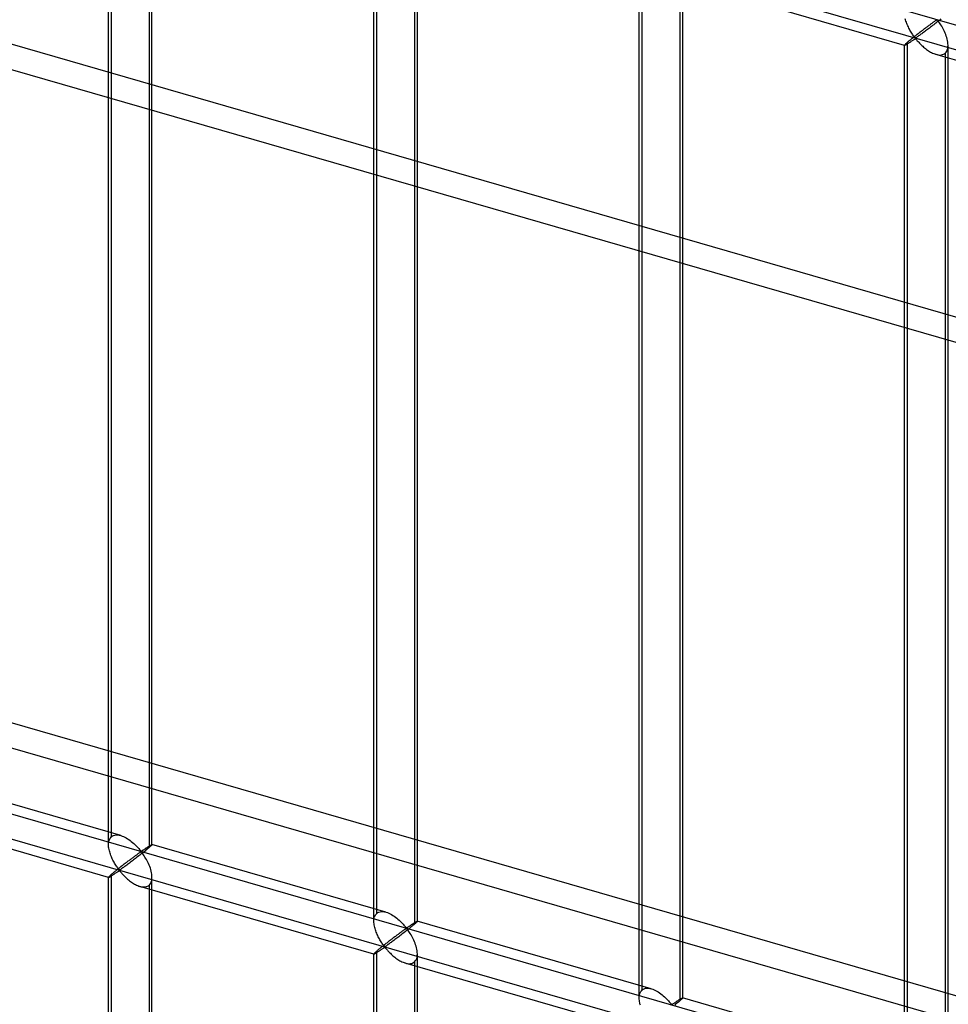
# Model space of a CAD drawing. Header units: millimetres. Extents: x -527 to 557, y -623 to 637.
# Tile 45 of 80: x 85 to 191, y 356 to 469. Entities that reach past the tile are written whole.
import ezdxf

# ---------------------------------------------------------------- set-up
doc = ezdxf.new("R2010")
doc.units = ezdxf.units.MM
doc.layers.add('MAIN-2', color=7, linetype='Continuous')

msp = doc.modelspace()

# ---------------------------------------------------------------- linework, layer by layer
at = {"layer": 'MAIN-2'}
for p, q in [((-175.9, 575.08), (555.9, 363.83)), ((526.54, 369.42), (-176.23, 572.29)), ((428.28, 367.11), (-205.25, 550)), ((-207.75, 547.83), (431.46, 363.31)), ((271.91, 334.31), (-369.71, 519.53)), ((-372.21, 517.37), (269.41, 332.15)), ((95.11, 375.61), (95.11, 493.24)), ((94.78, 374.69), (94.78, 492.91)), ((99.44, 491.99), (99.44, 374.36)), ((99.77, 374.69), (99.77, 492.91)), ((125.27, 365.89), (125.27, 484.1)), ((125.6, 366.8), (125.6, 484.44)), ((130.27, 365.89), (130.27, 484.1)), ((129.93, 483.19), (129.93, 365.55)), ((155.76, 357.09), (155.76, 475.3)), ((156.09, 358), (156.09, 475.64)), ((160.76, 357.09), (160.76, 475.3)), ((186.26, 466.49), (159.37, 474.26)), ((160.42, 474.39), (160.42, 356.75)), ((186.38, 469.42), (186.34, 469.55)), ((186.42, 469.28), (186.38, 469.42)), ((189.79, 469.3), (189.74, 469.26)), ((189.84, 469.33), (189.79, 469.3)), ((189.89, 469.36), (189.84, 469.33)), ((189.94, 469.39), (189.89, 469.36)), ((190, 469.4), (189.94, 469.39)), ((190.1, 469.31), (190, 469.4)), ((190.21, 469.34), (190.09, 469.24)), ((190.18, 469.2), (190.1, 469.31)), ((190.33, 469.43), (190.21, 469.34)), ((190.44, 469.52), (190.33, 469.43)), ((186.47, 469.14), (186.42, 469.28)), ((186.52, 469.01), (186.47, 469.14)), ((186.57, 468.87), (186.52, 469.01)), ((186.63, 468.74), (186.57, 468.87)), ((186.69, 468.61), (186.63, 468.74)), ((186.75, 468.48), (186.69, 468.61)), ((186.82, 468.35), (186.75, 468.48)), ((186.88, 468.23), (186.82, 468.35)), ((186.95, 468.11), (186.88, 468.23)), ((188.32, 468.21), (188.23, 468.15)), ((188.4, 468.28), (188.32, 468.21)), ((188.48, 468.34), (188.4, 468.28)), ((188.56, 468.4), (188.48, 468.34)), ((188.65, 468.46), (188.56, 468.4)), ((188.73, 468.52), (188.65, 468.46)), ((188.76, 468.22), (188.65, 468.14)), ((188.81, 468.58), (188.73, 468.52)), ((188.88, 468.31), (188.76, 468.22)), ((188.88, 468.64), (188.81, 468.58)), ((188.96, 468.7), (188.88, 468.64)), ((189, 468.4), (188.88, 468.31)), ((189.04, 468.75), (188.96, 468.7)), ((189.11, 468.48), (189, 468.4)), ((189.11, 468.81), (189.04, 468.75)), ((189.18, 468.86), (189.11, 468.81)), ((189.23, 468.58), (189.11, 468.48)), ((189.25, 468.91), (189.18, 468.86)), ((189.35, 468.67), (189.23, 468.58)), ((189.32, 468.96), (189.25, 468.91)), ((189.38, 469.01), (189.32, 468.96)), ((189.47, 468.76), (189.35, 468.67)), ((189.45, 469.06), (189.38, 469.01)), ((189.51, 469.1), (189.45, 469.06)), ((189.6, 468.85), (189.47, 468.76)), ((189.57, 469.15), (189.51, 469.1)), ((189.63, 469.19), (189.57, 469.15)), ((189.72, 468.95), (189.6, 468.85)), ((189.69, 469.23), (189.63, 469.19)), ((189.74, 469.26), (189.69, 469.23)), ((189.85, 469.05), (189.72, 468.95)), ((189.97, 469.14), (189.85, 469.05)), ((190.09, 469.24), (189.97, 469.14)), ((190.26, 469.09), (190.18, 469.2)), ((190.35, 468.97), (190.26, 469.09)), ((190.43, 468.83), (190.35, 468.97)), ((190.52, 468.69), (190.43, 468.83)), ((190.6, 468.54), (190.52, 468.69)), ((190.69, 468.39), (190.6, 468.54)), ((190.77, 468.23), (190.69, 468.39)), ((190.85, 468.07), (190.77, 468.23)), ((186.83, 467.04), (186.76, 466.99)), ((186.9, 467.1), (186.83, 467.04)), ((186.97, 467.16), (186.9, 467.1)), ((187.02, 468), (186.95, 468.11)), ((187.05, 467.22), (186.97, 467.16)), ((187.09, 467.89), (187.02, 468)), ((187.13, 467.28), (187.05, 467.22)), ((187.15, 467.78), (187.09, 467.89)), ((187.09, 467), (187.16, 467.05)), ((187.21, 467.35), (187.13, 467.28)), ((187.22, 467.69), (187.15, 467.78)), ((187.16, 467.05), (187.23, 467.09)), ((187.29, 467.41), (187.21, 467.35)), ((187.29, 467.59), (187.22, 467.69)), ((187.23, 467.09), (187.29, 467.14)), ((187.35, 467.51), (187.29, 467.59)), ((187.37, 467.48), (187.29, 467.41)), ((187.29, 467.14), (187.35, 467.18)), ((187.41, 467.43), (187.35, 467.51)), ((187.35, 467.18), (187.42, 467.21)), ((187.46, 467.55), (187.37, 467.48)), ((187.49, 467.36), (187.41, 467.43)), ((187.42, 467.21), (187.5, 467.23)), ((187.54, 467.62), (187.46, 467.55)), ((187.58, 467.37), (187.49, 467.36)), ((187.5, 467.23), (187.59, 467.17)), ((187.63, 467.68), (187.54, 467.62)), ((187.65, 467.41), (187.58, 467.37)), ((187.59, 467.17), (187.65, 467.09)), ((187.72, 467.75), (187.63, 467.68)), ((187.72, 467.46), (187.65, 467.41)), ((187.65, 467.09), (187.72, 467.01)), ((187.81, 467.82), (187.72, 467.75)), ((187.79, 467.51), (187.72, 467.46)), ((187.87, 467.57), (187.79, 467.51)), ((187.89, 467.89), (187.81, 467.82)), ((187.96, 467.63), (187.87, 467.57)), ((187.98, 467.96), (187.89, 467.89)), ((188.04, 467.69), (187.96, 467.63)), ((188.06, 468.02), (187.98, 467.96)), ((188.14, 467.76), (188.04, 467.69)), ((188.15, 468.09), (188.06, 468.02)), ((188.23, 467.83), (188.14, 467.76)), ((188.23, 468.15), (188.15, 468.09)), ((188.33, 467.9), (188.23, 467.83)), ((188.44, 467.98), (188.33, 467.9)), ((188.54, 468.05), (188.44, 467.98)), ((188.65, 468.14), (188.54, 468.05)), ((190.92, 467.9), (190.85, 468.07)), ((190.99, 467.73), (190.92, 467.9)), ((191.05, 467.55), (190.99, 467.73)), ((191.11, 467.38), (191.05, 467.55)), ((191.15, 467.21), (191.11, 467.38)), ((191.19, 467.03), (191.15, 467.21)), ((191.22, 466.86), (191.19, 467.03)), ((186.26, 466.51), (186.25, 466.5)), ((186.25, 466.5), (186.25, 466.5)), ((186.25, 466.5), (186.25, 466.5)), ((186.25, 466.5), (186.25, 466.5)), ((186.25, 466.5), (186.25, 466.49)), ((186.25, 348.29), (186.25, 466.5)), ((186.25, 466.49), (186.26, 466.49)), ((186.27, 466.53), (186.26, 466.51)), ((186.26, 466.49), (186.26, 466.49)), ((186.26, 466.49), (186.27, 466.49)), ((186.3, 466.56), (186.27, 466.53)), ((186.27, 466.49), (186.29, 466.5)), ((186.29, 466.5), (186.32, 466.51)), ((186.33, 466.6), (186.3, 466.56)), ((186.32, 466.51), (186.35, 466.53)), ((186.38, 466.65), (186.33, 466.6)), ((186.35, 466.53), (186.38, 466.55)), ((186.44, 466.7), (186.38, 466.65)), ((186.38, 466.55), (186.42, 466.57)), ((186.42, 466.57), (186.47, 466.6)), ((186.51, 466.77), (186.44, 466.7)), ((186.47, 466.6), (186.52, 466.63)), ((186.59, 466.84), (186.51, 466.77)), ((186.52, 466.63), (186.58, 466.66)), ((186.58, 466.66), (186.63, 466.7)), ((186.64, 466.88), (186.59, 466.84)), ((186.59, 349.2), (186.59, 466.84)), ((186.63, 466.7), (186.69, 466.74)), ((186.7, 466.93), (186.64, 466.88)), ((186.69, 466.74), (186.76, 466.78)), ((186.76, 466.99), (186.7, 466.93)), ((186.76, 466.78), (186.82, 466.82)), ((186.82, 466.82), (186.89, 466.86)), ((186.89, 466.86), (186.96, 466.91)), ((186.96, 466.91), (187.02, 466.96)), ((187.02, 466.96), (187.09, 467)), ((187.72, 467.01), (187.8, 466.93)), ((187.8, 466.93), (187.88, 466.84)), ((187.88, 466.84), (187.96, 466.75)), ((187.96, 466.75), (188.05, 466.66)), ((188.05, 466.66), (188.14, 466.57)), ((188.14, 466.57), (188.24, 466.47)), ((188.24, 466.47), (188.34, 466.38)), ((188.34, 466.38), (188.44, 466.29)), ((188.44, 466.29), (188.55, 466.2)), ((188.55, 466.2), (188.66, 466.11)), ((188.66, 466.11), (188.77, 466.03)), ((188.77, 466.03), (188.88, 465.94)), ((188.88, 465.94), (189, 465.87)), ((191.1, 465.82), (191.17, 465.97)), ((191.17, 465.97), (191.21, 466.14)), ((191.21, 466.14), (191.24, 466.32)), ((191.24, 466.68), (191.22, 466.86)), ((191.25, 466.51), (191.24, 466.68)), ((191.24, 466.32), (191.25, 466.51)), ((191.25, 348.29), (191.25, 466.5)), ((189, 465.87), (189.12, 465.79)), ((189.12, 465.79), (189.24, 465.72)), ((189.24, 465.72), (189.36, 465.66)), ((189.36, 465.66), (189.48, 465.6)), ((189.48, 465.6), (189.6, 465.54)), ((189.6, 465.54), (189.72, 465.5)), ((189.72, 465.5), (189.85, 465.46)), ((189.85, 465.46), (189.99, 465.42)), ((216.75, 457.69), (189.86, 465.45)), ((189.99, 465.42), (190.12, 465.4)), ((190.12, 465.4), (190.25, 465.38)), ((190.25, 465.38), (190.38, 465.38)), ((190.38, 465.38), (190.5, 465.4)), ((190.5, 465.4), (190.62, 465.43)), ((190.62, 465.43), (190.73, 465.47)), ((190.73, 465.47), (190.83, 465.52)), ((190.83, 465.52), (190.91, 465.59)), ((190.91, 465.59), (191.02, 465.69)), ((190.91, 465.59), (190.91, 347.95)), ((191.02, 465.69), (191.1, 465.82)), ((-175.9, 453.12), (555.9, 241.87)), ((526.54, 247.45), (-176.23, 450.33)), ((96.17, 375.74), (69.28, 383.5)), ((94.78, 370.93), (67.89, 378.7)), ((94.91, 375.33), (94.96, 375.44)), ((94.96, 375.44), (95.03, 375.53)), ((95.03, 375.53), (95.11, 375.61)), ((95.11, 375.61), (95.23, 375.69)), ((95.23, 375.69), (95.36, 375.75)), ((95.36, 375.75), (95.51, 375.79)), ((95.51, 375.79), (95.66, 375.81)), ((95.66, 375.81), (95.83, 375.8)), ((95.83, 375.8), (96, 375.78)), ((96, 375.78), (96.18, 375.74)), ((96.18, 375.74), (96.34, 375.68)), ((96.34, 375.68), (96.49, 375.62)), ((96.49, 375.62), (96.65, 375.55)), ((96.65, 375.55), (96.8, 375.46)), ((96.8, 375.46), (96.95, 375.37)), ((94.78, 374.82), (94.8, 374.96)), ((94.78, 374.68), (94.78, 374.82)), ((94.78, 374.54), (94.78, 374.68)), ((94.79, 374.41), (94.78, 374.54)), ((94.81, 374.27), (94.79, 374.41)), ((94.8, 374.96), (94.82, 375.09)), ((94.82, 375.09), (94.86, 375.22)), ((94.86, 375.22), (94.91, 375.33)), ((96.95, 375.37), (97.1, 375.27)), ((97.1, 375.27), (97.25, 375.17)), ((97.25, 375.17), (97.39, 375.06)), ((97.39, 375.06), (97.53, 374.95)), ((97.53, 374.95), (97.67, 374.83)), ((97.67, 374.83), (97.79, 374.71)), ((97.79, 374.71), (97.92, 374.59)), ((97.92, 374.59), (98.03, 374.48)), ((98.03, 374.48), (98.14, 374.36)), ((98.14, 374.36), (98.24, 374.25)), ((99.06, 374.28), (99.11, 374.31)), ((99.11, 374.31), (99.16, 374.34)), ((99.16, 374.34), (99.21, 374.37)), ((99.21, 374.37), (99.25, 374.41)), ((99.25, 374.41), (99.3, 374.44)), ((99.3, 374.44), (99.35, 374.46)), ((99.35, 374.46), (99.39, 374.49)), ((99.44, 374.36), (99.36, 374.29)), ((99.39, 374.49), (99.43, 374.52)), ((99.43, 374.52), (99.47, 374.54)), ((99.5, 374.41), (99.44, 374.36)), ((99.47, 374.54), (99.51, 374.57)), ((99.55, 374.46), (99.5, 374.41)), ((99.51, 374.57), (99.55, 374.59)), ((99.55, 374.59), (99.58, 374.61)), ((99.6, 374.5), (99.55, 374.46)), ((99.58, 374.61), (99.61, 374.63)), ((99.64, 374.54), (99.6, 374.5)), ((99.61, 374.63), (99.64, 374.65)), ((99.64, 374.65), (99.67, 374.66)), ((99.68, 374.57), (99.64, 374.54)), ((99.67, 374.66), (99.69, 374.67)), ((99.71, 374.6), (99.68, 374.57)), ((99.69, 374.67), (99.71, 374.68)), ((99.71, 374.68), (99.73, 374.69)), ((99.73, 374.63), (99.71, 374.6)), ((99.73, 374.69), (99.75, 374.7)), ((99.75, 374.65), (99.73, 374.63)), ((99.75, 374.7), (99.76, 374.7)), ((99.77, 374.67), (99.75, 374.65)), ((99.76, 374.7), (99.77, 374.7)), ((99.77, 374.7), (99.77, 374.7)), ((99.77, 374.7), (99.77, 374.7)), ((99.77, 374.7), (99.77, 374.7)), ((99.77, 374.7), (99.77, 374.7)), ((99.77, 374.7), (99.77, 374.69)), ((126.66, 366.94), (99.77, 374.7)), ((99.77, 374.69), (99.77, 374.69)), ((99.77, 374.69), (99.77, 374.68)), ((99.77, 374.68), (99.77, 374.67)), ((94.84, 374.13), (94.81, 374.27)), ((94.87, 373.99), (94.84, 374.13)), ((94.91, 373.86), (94.87, 373.99)), ((94.95, 373.72), (94.91, 373.86)), ((94.99, 373.58), (94.95, 373.72)), ((95.04, 373.45), (94.99, 373.58)), ((95.1, 373.31), (95.04, 373.45)), ((95.15, 373.18), (95.1, 373.31)), ((95.21, 373.05), (95.15, 373.18)), ((97.56, 373.19), (97.49, 373.14)), ((97.63, 373.25), (97.56, 373.19)), ((97.71, 373.3), (97.63, 373.25)), ((97.78, 373.35), (97.71, 373.3)), ((97.84, 373.4), (97.78, 373.35)), ((97.91, 373.45), (97.84, 373.4)), ((98, 373.2), (97.88, 373.11)), ((97.98, 373.5), (97.91, 373.45)), ((98.04, 373.54), (97.98, 373.5)), ((98.12, 373.29), (98, 373.2)), ((98.1, 373.59), (98.04, 373.54)), ((98.16, 373.63), (98.1, 373.59)), ((98.25, 373.39), (98.12, 373.29)), ((98.21, 373.67), (98.16, 373.63)), ((98.27, 373.7), (98.21, 373.67)), ((98.24, 374.25), (98.33, 374.14)), ((98.37, 373.49), (98.25, 373.39)), ((98.32, 373.74), (98.27, 373.7)), ((98.37, 373.77), (98.32, 373.74)), ((98.33, 374.14), (98.42, 374.05)), ((98.41, 373.8), (98.37, 373.77)), ((98.5, 373.59), (98.37, 373.49)), ((98.46, 373.83), (98.41, 373.8)), ((98.42, 374.05), (98.53, 373.96)), ((98.53, 373.84), (98.46, 373.83)), ((98.62, 373.68), (98.5, 373.59)), ((98.53, 373.96), (98.59, 373.97)), ((98.63, 373.75), (98.53, 373.84)), ((98.59, 373.97), (98.64, 373.99)), ((98.74, 373.78), (98.62, 373.68)), ((98.71, 373.65), (98.63, 373.75)), ((98.64, 373.99), (98.68, 374.02)), ((98.68, 374.02), (98.73, 374.05)), ((98.79, 373.53), (98.71, 373.65)), ((98.73, 374.05), (98.77, 374.08)), ((98.86, 373.87), (98.74, 373.78)), ((98.77, 374.08), (98.82, 374.11)), ((98.87, 373.41), (98.79, 373.53)), ((98.82, 374.11), (98.87, 374.15)), ((98.97, 373.96), (98.86, 373.87)), ((98.87, 374.15), (98.92, 374.18)), ((98.96, 373.27), (98.87, 373.41)), ((98.92, 374.18), (98.97, 374.21)), ((99.04, 373.13), (98.96, 373.27)), ((98.97, 374.21), (99.02, 374.24)), ((99.08, 374.05), (98.97, 373.96)), ((99.02, 374.24), (99.06, 374.28)), ((99.18, 374.13), (99.08, 374.05)), ((99.27, 374.21), (99.18, 374.13)), ((99.36, 374.29), (99.27, 374.21)), ((95.28, 372.92), (95.21, 373.05)), ((95.34, 372.79), (95.28, 372.92)), ((95.41, 372.67), (95.34, 372.79)), ((95.48, 372.55), (95.41, 372.67)), ((95.54, 372.44), (95.48, 372.55)), ((95.61, 372.33), (95.54, 372.44)), ((95.68, 372.23), (95.61, 372.33)), ((95.75, 372.13), (95.68, 372.23)), ((95.81, 372.03), (95.75, 372.13)), ((96.07, 372.06), (95.98, 371.99)), ((96.16, 372.13), (96.07, 372.06)), ((96.24, 372.19), (96.16, 372.13)), ((96.33, 372.26), (96.24, 372.19)), ((96.42, 372.33), (96.33, 372.26)), ((96.48, 372.07), (96.4, 372.01)), ((96.5, 372.4), (96.42, 372.33)), ((96.57, 372.13), (96.48, 372.07)), ((96.59, 372.46), (96.5, 372.4)), ((96.66, 372.2), (96.57, 372.13)), ((96.67, 372.53), (96.59, 372.46)), ((96.76, 372.27), (96.66, 372.2)), ((96.76, 372.59), (96.67, 372.53)), ((96.84, 372.65), (96.76, 372.59)), ((96.86, 372.34), (96.76, 372.27)), ((96.92, 372.72), (96.84, 372.65)), ((96.96, 372.42), (96.86, 372.34)), ((97.01, 372.78), (96.92, 372.72)), ((97.07, 372.5), (96.96, 372.42)), ((97.09, 372.84), (97.01, 372.78)), ((97.18, 372.58), (97.07, 372.5)), ((97.17, 372.9), (97.09, 372.84)), ((97.25, 372.96), (97.17, 372.9)), ((97.29, 372.66), (97.18, 372.58)), ((97.33, 373.02), (97.25, 372.96)), ((97.41, 372.75), (97.29, 372.66)), ((97.41, 373.08), (97.33, 373.02)), ((97.49, 373.14), (97.41, 373.08)), ((97.52, 372.84), (97.41, 372.75)), ((97.64, 372.93), (97.52, 372.84)), ((97.76, 373.02), (97.64, 372.93)), ((97.88, 373.11), (97.76, 373.02)), ((99.13, 372.99), (99.04, 373.13)), ((99.21, 372.83), (99.13, 372.99)), ((99.3, 372.67), (99.21, 372.83)), ((99.37, 372.51), (99.3, 372.67)), ((99.45, 372.34), (99.37, 372.51)), ((99.52, 372.17), (99.45, 372.34)), ((99.58, 371.99), (99.52, 372.17)), ((94.8, 370.98), (94.78, 370.95)), ((94.78, 370.95), (94.78, 370.94)), ((94.78, 370.94), (94.78, 370.94)), ((94.78, 370.94), (94.78, 370.94)), ((94.78, 370.94), (94.78, 370.94)), ((94.78, 370.94), (94.78, 370.94)), ((94.78, 370.94), (94.78, 370.93)), ((94.78, 252.73), (94.78, 370.94)), ((94.78, 370.93), (94.78, 370.93)), ((94.78, 370.93), (94.8, 370.93)), ((94.82, 371.01), (94.8, 370.98)), ((94.8, 370.93), (94.82, 370.94)), ((94.86, 371.04), (94.82, 371.01)), ((94.82, 370.94), (94.84, 370.95)), ((94.84, 370.95), (94.87, 370.97)), ((94.91, 371.09), (94.86, 371.04)), ((94.87, 370.97), (94.91, 370.99)), ((94.96, 371.14), (94.91, 371.09)), ((94.91, 370.99), (94.95, 371.01)), ((94.95, 371.01), (95, 371.04)), ((95.03, 371.21), (94.96, 371.14)), ((95, 371.04), (95.05, 371.07)), ((95.11, 371.28), (95.03, 371.21)), ((95.05, 371.07), (95.1, 371.1)), ((95.1, 371.1), (95.16, 371.14)), ((95.17, 371.32), (95.11, 371.28)), ((95.11, 253.64), (95.11, 371.28)), ((95.16, 371.14), (95.22, 371.18)), ((95.23, 371.37), (95.17, 371.32)), ((95.22, 371.18), (95.28, 371.22)), ((95.29, 371.43), (95.23, 371.37)), ((95.28, 371.22), (95.35, 371.26)), ((95.36, 371.48), (95.29, 371.43)), ((95.35, 371.26), (95.41, 371.31)), ((95.43, 371.54), (95.36, 371.48)), ((95.41, 371.31), (95.48, 371.35)), ((95.5, 371.6), (95.43, 371.54)), ((95.48, 371.35), (95.55, 371.4)), ((95.57, 371.66), (95.5, 371.6)), ((95.55, 371.4), (95.62, 371.44)), ((95.65, 371.72), (95.57, 371.66)), ((95.62, 371.44), (95.68, 371.49)), ((95.73, 371.79), (95.65, 371.72)), ((95.68, 371.49), (95.75, 371.53)), ((95.81, 371.86), (95.73, 371.79)), ((95.75, 371.53), (95.82, 371.58)), ((95.88, 371.95), (95.81, 372.03)), ((95.9, 371.92), (95.81, 371.86)), ((95.82, 371.58), (95.88, 371.62)), ((95.94, 371.87), (95.88, 371.95)), ((95.88, 371.62), (95.94, 371.66)), ((95.98, 371.99), (95.9, 371.92)), ((96.02, 371.8), (95.94, 371.87)), ((95.94, 371.66), (96.03, 371.67)), ((96.11, 371.81), (96.02, 371.8)), ((96.03, 371.67), (96.11, 371.61)), ((96.17, 371.85), (96.11, 371.81)), ((96.11, 371.61), (96.18, 371.53)), ((96.24, 371.9), (96.17, 371.85)), ((96.18, 371.53), (96.25, 371.45)), ((96.32, 371.95), (96.24, 371.9)), ((96.25, 371.45), (96.32, 371.37)), ((96.4, 372.01), (96.32, 371.95)), ((96.32, 371.37), (96.4, 371.28)), ((96.4, 371.28), (96.49, 371.19)), ((96.49, 371.19), (96.58, 371.1)), ((96.58, 371.1), (96.67, 371.01)), ((96.67, 371.01), (96.76, 370.92)), ((96.76, 370.92), (96.86, 370.82)), ((99.63, 371.82), (99.58, 371.99)), ((99.68, 371.65), (99.63, 371.82)), ((99.72, 371.47), (99.68, 371.65)), ((99.75, 371.3), (99.72, 371.47)), ((99.77, 371.13), (99.75, 371.3)), ((99.77, 370.95), (99.77, 371.13)), ((99.77, 370.76), (99.77, 370.95)), ((99.77, 252.73), (99.77, 370.94)), ((96.86, 370.82), (96.97, 370.73)), ((96.97, 370.73), (97.07, 370.64)), ((97.07, 370.64), (97.18, 370.55)), ((97.18, 370.55), (97.3, 370.47)), ((97.3, 370.47), (97.41, 370.39)), ((97.41, 370.39), (97.53, 370.31)), ((97.53, 370.31), (97.65, 370.23)), ((97.65, 370.23), (97.76, 370.16)), ((97.76, 370.16), (97.88, 370.1)), ((97.88, 370.1), (98, 370.04)), ((98, 370.04), (98.13, 369.99)), ((98.13, 369.99), (98.25, 369.94)), ((98.25, 369.94), (98.37, 369.9)), ((98.37, 369.9), (98.51, 369.86)), ((125.27, 362.13), (98.38, 369.89)), ((98.51, 369.86), (98.65, 369.84)), ((98.65, 369.84), (98.78, 369.83)), ((98.78, 369.83), (98.91, 369.83)), ((98.91, 369.83), (99.03, 369.84)), ((99.03, 369.84), (99.15, 369.87)), ((99.15, 369.87), (99.25, 369.91)), ((99.25, 369.91), (99.35, 369.96)), ((99.35, 369.96), (99.44, 370.03)), ((99.44, 370.03), (99.54, 370.13)), ((99.44, 370.03), (99.44, 252.39)), ((99.54, 370.13), (99.63, 370.26)), ((99.63, 370.26), (99.69, 370.41)), ((99.69, 370.41), (99.74, 370.58)), ((99.74, 370.58), (99.77, 370.76)), ((125.31, 366.29), (125.35, 366.42)), ((125.35, 366.42), (125.4, 366.53)), ((125.4, 366.53), (125.45, 366.63)), ((125.45, 366.63), (125.52, 366.72)), ((125.52, 366.72), (125.6, 366.8)), ((125.6, 366.8), (125.72, 366.89)), ((125.72, 366.89), (125.85, 366.95)), ((125.85, 366.95), (126, 366.99)), ((126, 366.99), (126.15, 367.01)), ((126.15, 367.01), (126.32, 367)), ((126.32, 367), (126.49, 366.98)), ((126.49, 366.98), (126.67, 366.93)), ((126.67, 366.93), (126.83, 366.88)), ((126.83, 366.88), (126.99, 366.82)), ((126.99, 366.82), (127.14, 366.74)), ((127.14, 366.74), (127.29, 366.66)), ((127.29, 366.66), (127.44, 366.57)), ((127.44, 366.57), (127.59, 366.47)), ((127.59, 366.47), (127.74, 366.37)), ((125.27, 366.02), (125.29, 366.16)), ((125.27, 365.88), (125.27, 366.02)), ((125.27, 365.74), (125.27, 365.88)), ((125.29, 365.6), (125.27, 365.74)), ((125.29, 366.16), (125.31, 366.29)), ((125.3, 365.47), (125.29, 365.6)), ((125.33, 365.33), (125.3, 365.47)), ((125.36, 365.19), (125.33, 365.33)), ((127.74, 366.37), (127.89, 366.26)), ((127.89, 366.26), (128.02, 366.14)), ((128.02, 366.14), (128.16, 366.03)), ((128.16, 366.03), (128.28, 365.91)), ((128.28, 365.91), (128.41, 365.79)), ((128.41, 365.79), (128.52, 365.67)), ((128.52, 365.67), (128.63, 365.56)), ((128.63, 365.56), (128.73, 365.45)), ((128.73, 365.45), (128.83, 365.34)), ((128.83, 365.34), (128.91, 365.24)), ((129.22, 365.25), (129.27, 365.28)), ((129.27, 365.28), (129.31, 365.31)), ((129.31, 365.31), (129.36, 365.34)), ((129.36, 365.34), (129.41, 365.38)), ((129.41, 365.38), (129.46, 365.41)), ((129.46, 365.41), (129.51, 365.44)), ((129.51, 365.44), (129.56, 365.48)), ((129.56, 365.48), (129.6, 365.51)), ((129.67, 365.33), (129.57, 365.25)), ((129.6, 365.51), (129.65, 365.54)), ((129.65, 365.54), (129.7, 365.57)), ((129.76, 365.41), (129.67, 365.33)), ((129.7, 365.57), (129.75, 365.6)), ((129.75, 365.6), (129.79, 365.63)), ((129.85, 365.49), (129.76, 365.41)), ((129.79, 365.63), (129.84, 365.66)), ((129.84, 365.66), (129.88, 365.69)), ((129.93, 365.55), (129.85, 365.49)), ((129.88, 365.69), (129.92, 365.72)), ((129.92, 365.72), (129.96, 365.74)), ((129.99, 365.61), (129.93, 365.55)), ((129.96, 365.74), (130, 365.77)), ((130.04, 365.65), (129.99, 365.61)), ((130, 365.77), (130.04, 365.79)), ((130.04, 365.79), (130.07, 365.81)), ((130.09, 365.7), (130.04, 365.65)), ((130.07, 365.81), (130.1, 365.83)), ((130.13, 365.74), (130.09, 365.7)), ((130.1, 365.83), (130.13, 365.84)), ((130.13, 365.84), (130.16, 365.86)), ((130.17, 365.77), (130.13, 365.74)), ((130.16, 365.86), (130.18, 365.87)), ((130.2, 365.8), (130.17, 365.77)), ((130.18, 365.87), (130.21, 365.88)), ((130.23, 365.83), (130.2, 365.8)), ((130.21, 365.88), (130.22, 365.89)), ((130.22, 365.89), (130.24, 365.89)), ((130.24, 365.85), (130.23, 365.83)), ((130.24, 365.89), (130.25, 365.9)), ((130.26, 365.87), (130.24, 365.85)), ((130.25, 365.9), (130.26, 365.9)), ((130.26, 365.9), (130.26, 365.9)), ((130.26, 365.9), (130.26, 365.9)), ((130.26, 365.9), (130.26, 365.89)), ((157.15, 358.13), (130.26, 365.9)), ((130.26, 365.89), (130.27, 365.89)), ((130.27, 365.89), (130.26, 365.88)), ((130.26, 365.88), (130.26, 365.87)), ((130.27, 365.89), (130.27, 365.89)), ((130.27, 365.89), (130.27, 365.89)), ((125.4, 365.06), (125.36, 365.19)), ((125.44, 364.92), (125.4, 365.06)), ((125.48, 364.78), (125.44, 364.92)), ((125.53, 364.65), (125.48, 364.78)), ((125.59, 364.51), (125.53, 364.65)), ((125.65, 364.38), (125.59, 364.51)), ((125.71, 364.24), (125.65, 364.38)), ((125.77, 364.12), (125.71, 364.24)), ((127.74, 364.16), (127.66, 364.1)), ((127.82, 364.22), (127.74, 364.16)), ((127.9, 364.28), (127.82, 364.22)), ((127.98, 364.34), (127.9, 364.28)), ((128.05, 364.39), (127.98, 364.34)), ((128.13, 364.12), (128.01, 364.03)), ((128.13, 364.45), (128.05, 364.39)), ((128.2, 364.5), (128.13, 364.45)), ((128.25, 364.21), (128.13, 364.12)), ((128.27, 364.55), (128.2, 364.5)), ((128.37, 364.31), (128.25, 364.21)), ((128.34, 364.6), (128.27, 364.55)), ((128.4, 364.65), (128.34, 364.6)), ((128.49, 364.4), (128.37, 364.31)), ((128.47, 364.7), (128.4, 364.65)), ((128.53, 364.74), (128.47, 364.7)), ((128.61, 364.49), (128.49, 364.4)), ((128.59, 364.78), (128.53, 364.74)), ((128.65, 364.83), (128.59, 364.78)), ((128.74, 364.59), (128.61, 364.49)), ((128.7, 364.87), (128.65, 364.83)), ((128.76, 364.9), (128.7, 364.87)), ((128.86, 364.69), (128.74, 364.59)), ((128.81, 364.94), (128.76, 364.9)), ((128.86, 364.97), (128.81, 364.94)), ((128.9, 365), (128.86, 364.97)), ((128.99, 364.78), (128.86, 364.69)), ((128.95, 365.03), (128.9, 365)), ((128.91, 365.24), (129.02, 365.16)), ((129.02, 365.04), (128.95, 365.03)), ((129.11, 364.88), (128.99, 364.78)), ((129.02, 365.16), (129.08, 365.17)), ((129.12, 364.95), (129.02, 365.04)), ((129.08, 365.17), (129.13, 365.19)), ((129.23, 364.98), (129.11, 364.88)), ((129.2, 364.84), (129.12, 364.95)), ((129.13, 365.19), (129.17, 365.22)), ((129.17, 365.22), (129.22, 365.25)), ((129.28, 364.73), (129.2, 364.84)), ((129.35, 365.07), (129.23, 364.98)), ((129.36, 364.61), (129.28, 364.73)), ((129.46, 365.16), (129.35, 365.07)), ((129.45, 364.47), (129.36, 364.61)), ((129.54, 364.33), (129.45, 364.47)), ((129.57, 365.25), (129.46, 365.16)), ((129.62, 364.18), (129.54, 364.33)), ((129.71, 364.03), (129.62, 364.18)), ((125.83, 363.99), (125.77, 364.12)), ((125.9, 363.87), (125.83, 363.99)), ((125.97, 363.75), (125.9, 363.87)), ((126.03, 363.64), (125.97, 363.75)), ((126.1, 363.53), (126.03, 363.64)), ((126.17, 363.42), (126.1, 363.53)), ((126.24, 363.32), (126.17, 363.42)), ((126.31, 363.05), (126.22, 362.99)), ((126.3, 363.23), (126.24, 363.32)), ((126.37, 363.15), (126.3, 363.23)), ((126.39, 363.12), (126.31, 363.05)), ((126.43, 363.07), (126.37, 363.15)), ((126.48, 363.19), (126.39, 363.12)), ((126.51, 363), (126.43, 363.07)), ((126.56, 363.26), (126.48, 363.19)), ((126.6, 363.01), (126.51, 363)), ((126.65, 363.32), (126.56, 363.26)), ((126.67, 363.05), (126.6, 363.01)), ((126.74, 363.39), (126.65, 363.32)), ((126.74, 363.1), (126.67, 363.05)), ((126.82, 363.46), (126.74, 363.39)), ((126.81, 363.15), (126.74, 363.1)), ((126.89, 363.2), (126.81, 363.15)), ((126.91, 363.53), (126.82, 363.46)), ((126.97, 363.26), (126.89, 363.2)), ((127, 363.59), (126.91, 363.53)), ((127.06, 363.33), (126.97, 363.26)), ((127.08, 363.66), (127, 363.59)), ((127.15, 363.4), (127.06, 363.33)), ((127.17, 363.72), (127.08, 363.66)), ((127.25, 363.47), (127.15, 363.4)), ((127.25, 363.79), (127.17, 363.72)), ((127.33, 363.85), (127.25, 363.79)), ((127.35, 363.54), (127.25, 363.47)), ((127.42, 363.92), (127.33, 363.85)), ((127.45, 363.61), (127.35, 363.54)), ((127.5, 363.98), (127.42, 363.92)), ((127.56, 363.69), (127.45, 363.61)), ((127.58, 364.04), (127.5, 363.98)), ((127.67, 363.78), (127.56, 363.69)), ((127.66, 364.1), (127.58, 364.04)), ((127.78, 363.86), (127.67, 363.78)), ((127.9, 363.95), (127.78, 363.86)), ((128.01, 364.03), (127.9, 363.95)), ((129.79, 363.87), (129.71, 364.03)), ((129.87, 363.71), (129.79, 363.87)), ((129.94, 363.54), (129.87, 363.71)), ((130.01, 363.37), (129.94, 363.54)), ((130.07, 363.19), (130.01, 363.37)), ((130.12, 363.02), (130.07, 363.19)), ((130.17, 362.85), (130.12, 363.02)), ((125.29, 362.17), (125.27, 362.15)), ((125.27, 362.15), (125.27, 362.14)), ((125.27, 362.14), (125.27, 362.14)), ((125.27, 362.14), (125.27, 362.14)), ((125.27, 362.14), (125.27, 362.13)), ((125.27, 243.92), (125.27, 362.14)), ((125.27, 362.13), (125.27, 362.13)), ((125.27, 362.13), (125.27, 362.13)), ((125.27, 362.13), (125.27, 362.13)), ((125.27, 362.13), (125.29, 362.13)), ((125.31, 362.2), (125.29, 362.17)), ((125.29, 362.13), (125.31, 362.14)), ((125.35, 362.24), (125.31, 362.2)), ((125.31, 362.14), (125.33, 362.15)), ((125.33, 362.15), (125.36, 362.16)), ((125.4, 362.29), (125.35, 362.24)), ((125.36, 362.16), (125.4, 362.18)), ((125.45, 362.34), (125.4, 362.29)), ((125.4, 362.18), (125.44, 362.21)), ((125.44, 362.21), (125.49, 362.24)), ((125.52, 362.4), (125.45, 362.34)), ((125.49, 362.24), (125.54, 362.27)), ((125.6, 362.47), (125.52, 362.4)), ((125.54, 362.27), (125.59, 362.3)), ((125.59, 362.3), (125.65, 362.34)), ((125.66, 362.52), (125.6, 362.47)), ((125.6, 244.84), (125.6, 362.47)), ((125.65, 362.34), (125.71, 362.38)), ((125.72, 362.57), (125.66, 362.52)), ((125.71, 362.38), (125.77, 362.42)), ((125.78, 362.62), (125.72, 362.57)), ((125.77, 362.42), (125.84, 362.46)), ((125.85, 362.68), (125.78, 362.62)), ((125.84, 362.46), (125.91, 362.5)), ((125.92, 362.74), (125.85, 362.68)), ((125.91, 362.5), (125.97, 362.55)), ((125.99, 362.8), (125.92, 362.74)), ((125.97, 362.55), (126.04, 362.59)), ((126.07, 362.86), (125.99, 362.8)), ((126.04, 362.59), (126.11, 362.64)), ((126.14, 362.92), (126.07, 362.86)), ((126.11, 362.64), (126.18, 362.69)), ((126.22, 362.99), (126.14, 362.92)), ((126.18, 362.69), (126.24, 362.73)), ((126.24, 362.73), (126.31, 362.78)), ((126.31, 362.78), (126.37, 362.82)), ((126.37, 362.82), (126.43, 362.85)), ((126.43, 362.85), (126.52, 362.87)), ((126.52, 362.87), (126.6, 362.8)), ((126.6, 362.8), (126.67, 362.73)), ((126.67, 362.73), (126.74, 362.65)), ((126.74, 362.65), (126.82, 362.57)), ((126.82, 362.57), (126.89, 362.48)), ((126.89, 362.48), (126.98, 362.39)), ((126.98, 362.39), (127.07, 362.3)), ((127.07, 362.3), (127.16, 362.21)), ((127.16, 362.21), (127.26, 362.11)), ((127.26, 362.11), (127.35, 362.02)), ((127.35, 362.02), (127.46, 361.93)), ((127.46, 361.93), (127.56, 361.84)), ((130.21, 362.67), (130.17, 362.85)), ((130.24, 362.5), (130.21, 362.67)), ((130.23, 361.78), (130.26, 361.96)), ((130.26, 362.32), (130.24, 362.5)), ((130.27, 362.15), (130.26, 362.32)), ((130.26, 361.96), (130.27, 362.15)), ((130.27, 243.92), (130.27, 362.14)), ((127.56, 361.84), (127.67, 361.75)), ((127.67, 361.75), (127.79, 361.67)), ((127.79, 361.67), (127.9, 361.58)), ((127.9, 361.58), (128.02, 361.5)), ((128.02, 361.5), (128.14, 361.43)), ((128.14, 361.43), (128.26, 361.36)), ((128.26, 361.36), (128.38, 361.3)), ((128.38, 361.3), (128.5, 361.24)), ((128.5, 361.24), (128.62, 361.18)), ((128.62, 361.18), (128.74, 361.14)), ((128.74, 361.14), (128.87, 361.1)), ((128.87, 361.1), (129, 361.06)), ((155.76, 353.33), (128.87, 361.09)), ((129, 361.06), (129.14, 361.04)), ((129.14, 361.04), (129.27, 361.02)), ((129.27, 361.02), (129.4, 361.02)), ((129.4, 361.02), (129.52, 361.04)), ((129.52, 361.04), (129.64, 361.06)), ((129.64, 361.06), (129.74, 361.1)), ((129.74, 361.1), (129.84, 361.16)), ((129.84, 361.16), (129.93, 361.22)), ((129.93, 361.22), (130.03, 361.33)), ((129.93, 361.22), (129.93, 243.59)), ((130.03, 361.33), (130.12, 361.46)), ((130.12, 361.46), (130.19, 361.61)), ((130.19, 361.61), (130.23, 361.78)), ((155.76, 357.22), (155.78, 357.36)), ((155.78, 357.36), (155.8, 357.49)), ((155.8, 357.49), (155.84, 357.61)), ((155.84, 357.61), (155.89, 357.73)), ((155.89, 357.73), (155.95, 357.83)), ((155.95, 357.83), (156.02, 357.92)), ((156.02, 357.92), (156.09, 358)), ((156.09, 358), (156.21, 358.09)), ((156.21, 358.09), (156.34, 358.15)), ((156.34, 358.15), (156.49, 358.19)), ((156.49, 358.19), (156.65, 358.2)), ((156.65, 358.2), (156.81, 358.2)), ((156.81, 358.2), (156.98, 358.17)), ((156.98, 358.17), (157.16, 358.13)), ((157.16, 358.13), (157.32, 358.08)), ((157.32, 358.08), (157.48, 358.01)), ((157.48, 358.01), (157.63, 357.94)), ((157.63, 357.94), (157.78, 357.86)), ((157.78, 357.86), (157.94, 357.77)), ((157.94, 357.77), (158.09, 357.67)), ((158.09, 357.67), (158.23, 357.56)), ((158.23, 357.56), (158.38, 357.45)), ((158.38, 357.45), (158.52, 357.34)), ((158.52, 357.34), (158.65, 357.23)), ((155.76, 357.07), (155.76, 357.22)), ((155.76, 356.94), (155.76, 357.07)), ((155.78, 356.8), (155.76, 356.94)), ((155.8, 356.66), (155.78, 356.8)), ((155.82, 356.53), (155.8, 356.66)), ((155.85, 356.39), (155.82, 356.53)), ((155.89, 356.25), (155.85, 356.39)), ((158.65, 357.23), (158.78, 357.11)), ((158.78, 357.11), (158.9, 356.99)), ((158.9, 356.99), (159.01, 356.87)), ((159.01, 356.87), (159.12, 356.76)), ((159.12, 356.76), (159.22, 356.65)), ((159.22, 356.65), (159.32, 356.54)), ((159.32, 356.54), (159.4, 356.44)), ((159.4, 356.44), (159.51, 356.36)), ((159.51, 356.36), (159.57, 356.36)), ((159.57, 356.36), (159.62, 356.39)), ((159.62, 356.39), (159.66, 356.42)), ((159.66, 356.42), (159.71, 356.45)), ((159.71, 356.45), (159.76, 356.48)), ((159.76, 356.48), (159.8, 356.51)), ((159.8, 356.51), (159.85, 356.54)), ((159.95, 356.36), (159.84, 356.27)), ((159.85, 356.54), (159.9, 356.57)), ((159.9, 356.57), (159.95, 356.61)), ((159.95, 356.61), (160, 356.64)), ((160.06, 356.45), (159.95, 356.36)), ((160, 356.64), (160.05, 356.67)), ((160.05, 356.67), (160.1, 356.71)), ((160.16, 356.53), (160.06, 356.45)), ((160.1, 356.71), (160.14, 356.74)), ((160.14, 356.74), (160.19, 356.77)), ((160.26, 356.61), (160.16, 356.53)), ((160.19, 356.77), (160.24, 356.8)), ((160.24, 356.8), (160.28, 356.83)), ((160.34, 356.68), (160.26, 356.61)), ((160.28, 356.83), (160.33, 356.86)), ((160.33, 356.86), (160.37, 356.89)), ((160.42, 356.75), (160.34, 356.68)), ((160.37, 356.89), (160.41, 356.91)), ((160.41, 356.91), (160.45, 356.94)), ((160.48, 356.8), (160.42, 356.75)), ((160.45, 356.94), (160.49, 356.96)), ((160.53, 356.85), (160.48, 356.8)), ((160.49, 356.96), (160.53, 356.99)), ((160.53, 356.99), (160.56, 357.01)), ((160.58, 356.89), (160.53, 356.85)), ((160.56, 357.01), (160.59, 357.03)), ((160.62, 356.93), (160.58, 356.89)), ((160.59, 357.03), (160.62, 357.04)), ((160.62, 357.04), (160.65, 357.06)), ((160.66, 356.97), (160.62, 356.93)), ((160.65, 357.06), (160.68, 357.07)), ((160.69, 357), (160.66, 356.97)), ((160.68, 357.07), (160.7, 357.08)), ((160.72, 357.03), (160.69, 357)), ((160.7, 357.08), (160.72, 357.09)), ((160.72, 357.09), (160.73, 357.09)), ((160.74, 357.05), (160.72, 357.03)), ((160.73, 357.09), (160.74, 357.09)), ((160.74, 357.09), (160.75, 357.09)), ((160.75, 357.07), (160.74, 357.05)), ((160.75, 357.09), (160.75, 357.09)), ((160.75, 357.09), (160.75, 357.09)), ((160.75, 357.09), (160.76, 357.09)), ((187.64, 349.33), (160.75, 357.09)), ((160.76, 357.08), (160.75, 357.07)), ((160.76, 357.09), (160.76, 357.09)), ((160.76, 357.09), (160.76, 357.09)), ((160.76, 357.09), (160.76, 357.09)), ((160.76, 357.09), (160.76, 357.08))]:
    msp.add_line(p, q, dxfattribs=at)
for centre, major_axis, start_param, end_param in [((20, 17.32), (-255.31, 294.81), -2.427868, 0), ((17.5, 15.16), (255.31, -294.81), 0.713724, 3.141593)]:
    msp.add_ellipse(centre, major_axis=major_axis, ratio=0.75, start_param=start_param, end_param=end_param, dxfattribs=at)

doc.saveas('drawing.dxf')
